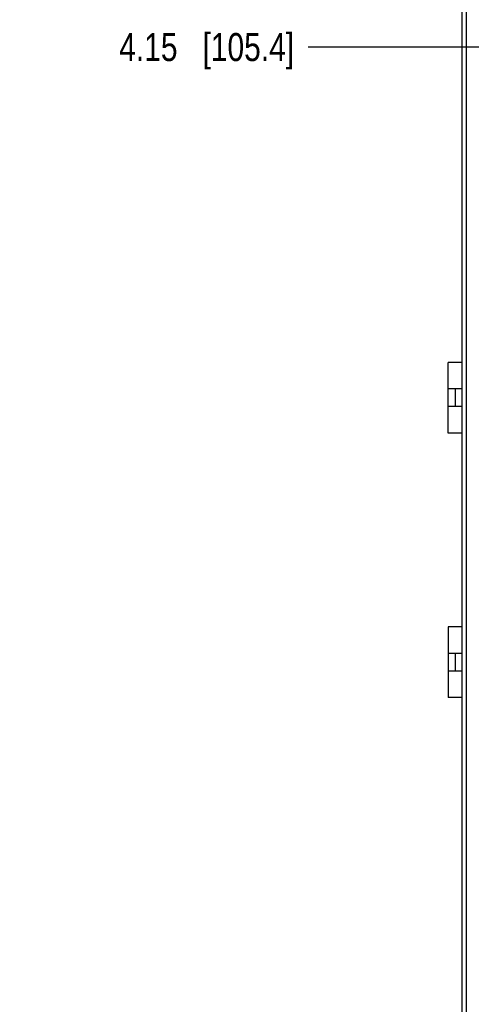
# Model space of a CAD drawing. Header units: inches. Extents: x 0 to 34, y 0 to 22.
# Tile 11 of 43: x 4.4 to 6.4, y 10.2 to 14.6. Entities that reach past the tile are written whole.
import ezdxf

# ---------------------------------------------------------------- set-up
doc = ezdxf.new("R2010")
doc.units = ezdxf.units.IN
doc.header["$LTSCALE"] = 1.87
doc.header["$MEASUREMENT"] = 0
doc.layers.get('0').update_dxf_attribs({"linetype": 'CONTINUOUS'})
doc.layers.add('DIMENSIONS', color=7, linetype='CONTINUOUS')
doc.styles.get("Standard").update_dxf_attribs({"font": 'txt', "width": 0.8})
doc.dimstyles.new('DIMSTYLE_2', dxfattribs={"dimtxt": 0.125, "dimasz": 0.18, "dimexe": 0.125, "dimexo": 0.0625, "dimgap": 0.03125, "dimtad": 0, "dimtih": 1, "dimtoh": 1, "dimlfac": 0.5, "dimzin": 4, "dimdsep": 46, "dimtxsty": 'STANDARD', "dimblk": '_FILLED', "dimblk1": '_FILLED', "dimblk2": '_FILLED', "dimcen": 0.09, "dimadec": 0, "dimazin": 0, "dimtp": 0.001, "dimtm": 0.001, "dimtfac": 1, "dimtofl": 0, "dimtmove": 0, "dimatfit": 3, "dimldrblk": '_FILLED', "dimfxl": 1, "dimtolj": 1, "dimtzin": 4, "dimarcsym": 0})

# ---------------------------------------------------------------- blocks, each defined once
blk = doc.blocks.new('*D11')
at = {"layer": 'DIMENSIONS', "color": 2, "linetype": 'CONTINUOUS'}
blk.add_line((6.4427, 14.4658), (5.6637, 14.4658), dxfattribs=at)
at = {"layer": 'DIMENSIONS', "color": 2, "linetype": 'CONTINUOUS', "insert": (5.6012, 14.5283), "char_height": 0.125, "width": 1.225, "attachment_point": 3, "line_spacing_factor": 0.9}
blk.add_mtext('4.15{\\Ftxt.shx;\\W1.000000;\\H0.125000; }[105.4]', dxfattribs=at)
blk = doc.blocks.new('_FILLED')
at = {"color": 0, "linetype": 'BYBLOCK'}
blk.add_solid([(0, 0), (-1, 0.174), (-1, -0.174)], dxfattribs=at)
blk = doc.blocks.new('*D12')
at = {"layer": 'DIMENSIONS', "color": 2, "linetype": 'CONTINUOUS'}
blk.add_line((6.2977, 15.4538), (5.6637, 15.4538), dxfattribs=at)
at = {"layer": 'DIMENSIONS', "color": 2, "linetype": 'CONTINUOUS', "insert": (5.6012, 15.5163), "char_height": 0.125, "width": 1.225, "attachment_point": 3, "line_spacing_factor": 0.9}
blk.add_mtext('4.64{\\Ftxt.shx;\\W1.000000;\\H0.125000; }[117.9]', dxfattribs=at)
blk = doc.blocks.new('*D13')
at = {"layer": 'DIMENSIONS', "color": 2, "linetype": 'CONTINUOUS'}
blk.add_line((6.2957, 15.7978), (5.6637, 15.7978), dxfattribs=at)
at = {"layer": 'DIMENSIONS', "color": 2, "linetype": 'CONTINUOUS', "insert": (5.6012, 15.8603), "char_height": 0.125, "width": 1.225, "attachment_point": 3, "line_spacing_factor": 0.9}
blk.add_mtext('4.81{\\Ftxt.shx;\\W1.000000;\\H0.125000; }[122.3]', dxfattribs=at)

msp = doc.modelspace()

# ---------------------------------------------------------------- linework, layer by layer
at = {"color": 7, "linetype": 'CONTINUOUS'}
for p, q in [((6.3512, 5.9258), (6.3512, 16.0538)), ((6.3712, 5.9858), (6.3712, 15.9938)), ((6.2891, 12.7416), (6.2891, 13.0566)), ((6.3512, 13.0566), (6.2891, 13.0566)), ((6.3512, 12.9385), (6.2891, 12.9385)), ((6.3206, 12.9385), (6.3206, 12.8597)), ((6.3512, 12.8597), (6.2891, 12.8597)), ((6.3512, 12.7416), (6.2891, 12.7416)), ((6.2891, 11.8755), (6.2891, 11.5605)), ((6.3512, 11.8755), (6.2891, 11.8755)), ((6.3512, 11.7574), (6.2891, 11.7574)), ((6.3206, 11.7574), (6.3206, 11.6786)), ((6.3512, 11.6786), (6.2891, 11.6786)), ((6.3512, 11.5605), (6.2891, 11.5605))]:
    msp.add_line(p, q, dxfattribs=at)

# ---------------------------------------------------------------- dimensions: what is measured, and where the dimension line sits
at = {"layer": 'DIMENSIONS', "color": 2, "linetype": 'CONTINUOUS'}
for feature_location, offset, origin, picture, middle in [((6.2957, 15.7978), (-0.632, 0), (6.3582, 6.1698), '*D13', (4.9887, 15.7978)), ((6.2977, 15.4538), (-0.634, 0), (6.3602, 6.1698), '*D12', (4.9887, 15.4538)), ((6.4427, 14.4658), (-0.779, 0), (6.5052, 6.1698), '*D11', (4.9887, 14.4658))]:
    dim = msp.add_ordinate_dim(feature_location=feature_location, offset=offset, dtype=0, origin=origin, dimstyle='DIMSTYLE_2', dxfattribs=at)
    dim.commit()
    dim.dimension.update_dxf_attribs({"geometry": picture, "text_midpoint": middle})

doc.saveas('drawing.dxf')
